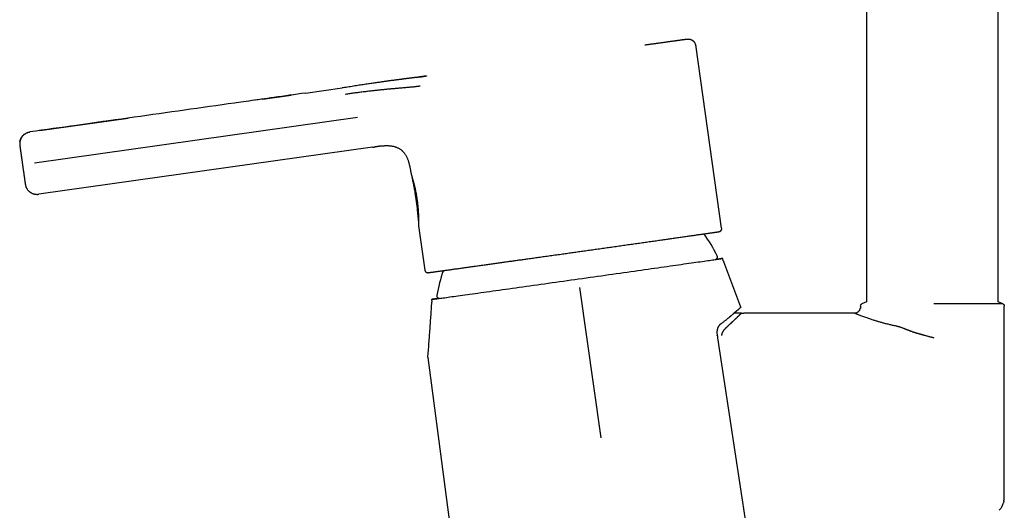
# Model space of a CAD drawing. Header units: millimetres. Extents: x 8 to 852, y 12 to 811.
# Tile 2 of 20: x 145 to 309, y 566 to 648. Entities that reach past the tile are written whole.
import ezdxf

# ---------------------------------------------------------------- set-up
doc = ezdxf.new("R2010")
doc.units = ezdxf.units.MM

msp = doc.modelspace()

# ---------------------------------------------------------------- linework, layer by layer
at = {"color": 7, "linetype": 'Continuous', "lineweight": 30}
for p, q in [((286.23, 762.25), (286.23, 601.22)), ((308.23, 601.22), (308.23, 762.25)), ((262.08, 613.48), (257.83, 643.68)), ((185.53, 635.01), (190.26, 635.68)), ((192.67, 636.02), (198.76, 636.88)), ((198.76, 636.88), (198.76, 636.87)), ((201.32, 631.92), (147.44, 624.33)), ((148.38, 629.77), (163.08, 631.85)), ((203.87, 626.99), (148.18, 619.14)), ((203.87, 626.99), (203.87, 626.99)), ((145.47, 624.06), (145.47, 624.06)), ((148.18, 619.15), (148.18, 619.14)), ((211.53, 613.86), (212.57, 606.5)), ((262.36, 608.05), (262.3, 608.46)), ((265.27, 600.31), (262.47, 607.85)), ((241.98, 578.55), (238.43, 603.62)), ((213.68, 601.61), (213.73, 601.19)), ((286.23, 601.22), (285.46, 600.86)), ((286.23, 601.22), (285.46, 600.86)), ((309, 600.86), (308.23, 601.22)), ((285.22, 600.16), (285.23, 600.21)), ((285.23, 600.55), (285.23, 600.5)), ((285.23, 600.5), (285.23, 600.54)), ((285.23, 600.5), (285.23, 600.21)), ((285.23, 600.21), (285.23, 600.21)), ((285.23, 600.21), (285.23, 600.21)), ((285.46, 600.86), (285.46, 600.86)), ((309, 600.86), (309, 600.86)), ((309, 600.86), (309, 600.86)), ((309.23, 568.75), (309.23, 600.5)), ((309.23, 600.5), (309.23, 600.5)), ((264.22, 599.33), (264.18, 599.34)), ((275.48, 599.31), (265.79, 599.31)), ((284.23, 599.31), (275.48, 599.31)), ((284.25, 599.32), (284.23, 599.32)), ((284.23, 599.31), (284.25, 599.32)), ((284.23, 599.31), (284.23, 599.31))]:
    msp.add_line(p, q, dxfattribs=at)
at = {"color": 7, "linetype": 'Continuous', "lineweight": 30, "flags": 128}
for points in [[(214.92, 601.79), (214.8, 601.78), (214.62, 601.75), (214.45, 601.72), (214.3, 601.7), (214.17, 601.68), (214.05, 601.66), (213.95, 601.65), (213.86, 601.64), (213.79, 601.63), (213.74, 601.62), (213.71, 601.61), (213.69, 601.61), (213.68, 601.61), (213.7, 601.61), (213.73, 601.61), (213.78, 601.62), (213.84, 601.63), (213.92, 601.64), (214.02, 601.65), (214.14, 601.66), (214.27, 601.68), (214.41, 601.7), (214.58, 601.72), (214.75, 601.75), (214.95, 601.78), (215.16, 601.8), (215.39, 601.84), (215.63, 601.87), (215.88, 601.9), (216.16, 601.94), (216.44, 601.98), (216.75, 602.02), (217.06, 602.07), (217.39, 602.11), (217.74, 602.16), (218.1, 602.21), (218.47, 602.26), (218.85, 602.32), (219.25, 602.37), (219.67, 602.43), (220.09, 602.49), (220.53, 602.55), (220.97, 602.61), (221.43, 602.67), (221.91, 602.74), (222.39, 602.81), (222.88, 602.88), (223.39, 602.95), (223.9, 603.02), (224.42, 603.09), (224.96, 603.17), (225.5, 603.24), (226.05, 603.32), (226.61, 603.4), (227.17, 603.48), (227.74, 603.56), (228.33, 603.64), (228.91, 603.72), (229.51, 603.81), (230.1, 603.89), (230.71, 603.97), (231.32, 604.06), (231.93, 604.15), (232.55, 604.23), (233.17, 604.32), (233.8, 604.41), (234.43, 604.5), (235.06, 604.59), (235.69, 604.67), (236.32, 604.76), (236.96, 604.85), (237.6, 604.94), (238.23, 605.03), (238.87, 605.12), (239.5, 605.21), (240.14, 605.3), (240.77, 605.39), (241.4, 605.48), (242.03, 605.57), (242.66, 605.66), (243.28, 605.74), (243.9, 605.83), (244.51, 605.92), (245.13, 606.01), (245.73, 606.09), (246.33, 606.18), (246.93, 606.26), (247.52, 606.34), (248.1, 606.43), (248.67, 606.51), (249.24, 606.59), (249.8, 606.67), (250.35, 606.74), (250.9, 606.82), (251.43, 606.9), (251.96, 606.97), (252.47, 607.05), (252.98, 607.12), (253.47, 607.19), (253.96, 607.26), (254.43, 607.32), (254.9, 607.39), (255.35, 607.45), (255.79, 607.52), (256.22, 607.58), (256.63, 607.64), (257.03, 607.69), (257.42, 607.75), (257.8, 607.8), (258.16, 607.85), (258.51, 607.9), (258.84, 607.95), (259.16, 608), (259.47, 608.04), (259.76, 608.08), (260.03, 608.12), (260.29, 608.16), (260.54, 608.2), (260.77, 608.23), (260.98, 608.26), (261.18, 608.29), (261.36, 608.32), (261.53, 608.34), (261.68, 608.36), (261.82, 608.38), (261.93, 608.4), (262.04, 608.41), (262.12, 608.43), (262.19, 608.44), (262.24, 608.45), (262.28, 608.45), (262.29, 608.46), (262.3, 608.46)], [(265.39, 599.31), (265.59, 599.31), (265.79, 599.31)], [(261.41, 595.2), (269.91, 539.26), (278.35, 483.75)], [(213.05, 591.94), (220.17, 537.79), (227.29, 483.68)]]:
    msp.add_lwpolyline(points, dxfattribs=at)
at = {"color": 7, "linetype": 'Continuous', "lineweight": 30}
for centre, radius, start, end in [((239.01, 598.06), 24.8, 25.7975, 35.7436), ((269.91, 546.36), 62.56, 96.9937, 98.0751), ((239.01, 598.06), 24.8, 160.2974, 170.2417)]:
    msp.add_arc(centre, radius, start, end, dxfattribs=at)
for points, knots in [([(257.84, 643.68), (257.83, 643.73), (257.81, 643.84), (257.77, 644), (257.73, 644.14), (257.68, 644.26), (257.62, 644.37), (257.56, 644.47), (257.5, 644.55), (257.44, 644.61), (257.37, 644.68), (257.29, 644.75), (257.19, 644.81), (257.08, 644.87), (256.97, 644.91), (256.88, 644.93), (256.8, 644.95), (256.72, 644.96), (256.65, 644.97), (256.59, 644.98), (256.53, 644.98), (256.48, 644.98), (256.44, 644.98), (256.41, 644.98), (256.38, 644.98), (256.36, 644.98), (256.35, 644.98), (256.33, 644.97), (256.31, 644.97), (256.3, 644.97), (256.28, 644.97), (256.26, 644.97), (256.25, 644.97), (256.23, 644.97), (256.22, 644.97), (256.2, 644.96), (256.19, 644.96), (256.18, 644.96), (256.16, 644.96), (256.15, 644.96), (256.12, 644.95), (256.1, 644.95), (256.07, 644.95), (256.04, 644.94), (256.01, 644.94), (255.99, 644.94), (255.96, 644.93), (255.93, 644.93), (255.89, 644.92), (255.86, 644.92), (255.81, 644.91), (255.77, 644.91), (255.72, 644.9), (255.66, 644.89), (255.61, 644.89), (255.54, 644.88), (255.48, 644.87), (255.4, 644.86), (255.29, 644.84), (255.15, 644.82), (255, 644.8), (254.83, 644.78), (254.64, 644.76), (254.45, 644.73), (254.25, 644.7), (254.03, 644.67), (253.81, 644.64), (253.59, 644.61), (253.36, 644.58), (253.13, 644.55), (252.88, 644.51), (252.64, 644.48), (252.38, 644.44), (252.12, 644.41), (251.84, 644.37), (251.56, 644.33), (251.3, 644.29), (251.07, 644.26), (250.87, 644.23), (250.66, 644.2), (250.46, 644.18), (250.26, 644.15), (250.05, 644.12), (249.83, 644.09), (249.61, 644.06), (249.43, 644.03), (249.33, 644.02), (249.29, 644.01)], [0, 0, 0, 0, 0.00827, 0.015988, 0.023154, 0.029768, 0.035831, 0.041343, 0.046304, 0.050714, 0.054597, 0.060311, 0.066193, 0.072248, 0.078482, 0.08274, 0.086897, 0.090794, 0.094447, 0.097877, 0.10111, 0.104083, 0.106681, 0.108911, 0.110351, 0.111603, 0.113277, 0.115366, 0.117983, 0.12114, 0.124808, 0.129016, 0.133515, 0.137935, 0.142275, 0.146535, 0.150718, 0.154824, 0.163202, 0.17137, 0.179343, 0.193104, 0.206349, 0.219128, 0.228595, 0.238138, 0.248152, 0.258636, 0.269591, 0.281017, 0.292913, 0.305281, 0.318118, 0.331406, 0.34478, 0.358103, 0.371377, 0.384601, 0.408717, 0.432666, 0.456449, 0.483273, 0.509883, 0.5363, 0.56255, 0.588631, 0.614545, 0.638824, 0.662954, 0.686936, 0.710793, 0.734782, 0.758001, 0.781409, 0.805007, 0.828796, 0.852775, 0.868575, 0.884452, 0.900377, 0.915906, 0.930888, 0.945324, 0.961925, 0.977741, 0.992771, 1, 1, 1, 1]), ([(211.2, 638.64), (211.3, 638.65), (211.51, 638.68), (211.83, 638.73), (212.18, 638.78), (212.52, 638.83), (212.76, 638.86), (212.87, 638.88)], [0, 0, 0, 0, 0.163568, 0.372675, 0.581799, 0.790915, 1, 1, 1, 1]), ([(212.87, 638.87), (212.84, 638.87), (212.77, 638.86), (212.66, 638.85), (212.54, 638.83), (212.43, 638.81), (212.32, 638.8), (212.23, 638.78), (212.14, 638.77), (212.06, 638.76), (211.99, 638.75), (211.92, 638.74), (211.85, 638.73), (211.77, 638.72), (211.69, 638.71), (211.6, 638.69), (211.54, 638.69), (211.49, 638.68), (211.45, 638.67), (211.43, 638.67), (211.42, 638.67)], [0, 0, 0, 0, 0.053451, 0.1414, 0.224374, 0.302371, 0.37539, 0.44343, 0.503021, 0.558184, 0.608919, 0.655225, 0.697104, 0.758176, 0.816879, 0.873261, 0.927322, 0.954714, 0.983266, 1, 1, 1, 1]), ([(211.25, 638.65), (211.25, 638.65), (211.25, 638.65), (211.25, 638.64), (211.25, 638.64), (211.24, 638.64), (211.23, 638.64), (211.22, 638.64), (211.21, 638.64), (211.19, 638.64), (211.18, 638.64), (211.17, 638.63), (211.15, 638.63), (211.14, 638.63), (211.12, 638.63), (211.11, 638.63), (211.09, 638.62), (211.07, 638.62), (211.05, 638.62), (211.03, 638.62), (211, 638.61), (210.98, 638.61), (210.96, 638.61), (210.94, 638.6), (210.91, 638.6), (210.88, 638.6), (210.85, 638.59), (210.81, 638.59), (210.77, 638.58), (210.72, 638.58), (210.67, 638.57), (210.6, 638.56), (210.52, 638.55), (210.44, 638.54), (210.36, 638.53), (210.28, 638.52), (210.19, 638.51), (210.09, 638.5), (209.98, 638.48), (209.85, 638.47), (209.72, 638.45), (209.6, 638.43), (209.48, 638.42), (209.37, 638.4), (209.25, 638.39), (209.14, 638.38), (209.04, 638.36), (208.93, 638.35), (208.82, 638.34), (208.71, 638.32), (208.57, 638.3), (208.4, 638.28), (208.2, 638.25), (208, 638.23), (207.82, 638.2), (207.64, 638.18), (207.45, 638.16), (207.26, 638.13), (207.06, 638.1), (206.85, 638.08), (206.63, 638.05), (206.41, 638.02), (206.17, 637.98), (205.93, 637.95), (205.67, 637.91), (205.4, 637.87), (205.11, 637.83), (204.8, 637.79), (204.47, 637.74), (204.11, 637.69), (203.74, 637.64), (203.35, 637.58), (202.94, 637.52), (202.52, 637.45), (202.08, 637.39), (201.63, 637.31), (201.16, 637.24), (200.68, 637.16), (200.19, 637.09), (199.68, 637.01), (199.21, 636.94), (198.9, 636.89), (198.76, 636.88)], [0, 0, 0, 0, 0.009297, 0.019652, 0.030294, 0.041246, 0.056289, 0.071836, 0.087281, 0.096192, 0.104959, 0.113404, 0.121174, 0.128267, 0.13469, 0.140801, 0.147599, 0.153456, 0.159758, 0.166495, 0.17313, 0.179021, 0.184422, 0.189386, 0.194612, 0.200332, 0.206535, 0.214446, 0.222949, 0.231378, 0.239498, 0.25123, 0.262309, 0.272791, 0.280495, 0.288195, 0.295934, 0.303758, 0.31287, 0.322217, 0.331302, 0.339892, 0.348001, 0.355643, 0.362827, 0.370195, 0.377028, 0.383651, 0.390458, 0.397459, 0.404665, 0.416429, 0.428771, 0.441736, 0.452106, 0.462889, 0.474106, 0.485777, 0.497918, 0.510583, 0.523971, 0.537404, 0.551549, 0.566422, 0.582041, 0.59842, 0.615574, 0.63352, 0.654196, 0.675866, 0.698533, 0.72219, 0.746821, 0.772409, 0.798943, 0.826409, 0.854785, 0.884047, 0.913618, 0.943978, 0.975085, 1, 1, 1, 1]), ([(192.67, 636.02), (190.91, 635.77), (187.76, 635.33), (184.62, 634.88), (183.24, 634.69)], [0, 0, 0, 0, 0.561135, 1, 1, 1, 1]), ([(211.79, 637.17), (211.7, 637.16), (211.5, 637.13), (211.2, 637.1), (210.9, 637.06), (210.6, 637.03), (210.3, 637), (209.98, 636.97), (209.66, 636.94), (209.34, 636.91), (209.03, 636.89), (208.72, 636.86), (208.39, 636.83), (208.08, 636.8), (207.79, 636.78), (207.51, 636.75), (207.22, 636.73), (206.93, 636.7), (206.63, 636.68), (206.33, 636.65), (206.02, 636.62), (205.7, 636.59), (205.38, 636.55), (205.05, 636.52), (204.72, 636.49), (204.4, 636.45), (204.07, 636.41), (203.73, 636.38), (203.38, 636.34), (203.02, 636.29), (202.65, 636.25), (202.27, 636.2), (201.89, 636.15), (201.51, 636.11), (201.14, 636.06), (200.77, 636.01), (200.4, 635.96), (200.04, 635.91), (199.67, 635.86), (199.43, 635.83), (199.31, 635.81)], [0, 0, 0, 0, 0.035001, 0.070002, 0.105004, 0.140005, 0.175006, 0.210007, 0.245007, 0.280009, 0.310809, 0.341608, 0.372409, 0.403208, 0.427409, 0.451611, 0.47581, 0.500008, 0.523341, 0.546675, 0.570008, 0.59334, 0.616673, 0.640005, 0.662005, 0.684005, 0.706006, 0.728006, 0.750003, 0.773333, 0.796666, 0.82, 0.843335, 0.866667, 0.89, 0.912, 0.934, 0.955999, 0.978, 1, 1, 1, 1]), ([(185.53, 635.01), (184.31, 634.84), (180.31, 634.28), (173.51, 633.32), (165.13, 632.14), (159.04, 631.28), (155.73, 630.81), (155.22, 630.74)], [0, 0, 0, 0, 0.120455, 0.396759, 0.673062, 0.949368, 1, 1, 1, 1]), ([(160.57, 631.49), (158.54, 631.21), (153.92, 630.56), (149.3, 629.9), (146.71, 629.54)], [0, 0, 0, 0, 0.439192, 1, 1, 1, 1]), ([(145.79, 629.15), (145.78, 629.15), (145.77, 629.14), (145.75, 629.12), (145.73, 629.1), (145.71, 629.09), (145.68, 629.06), (145.66, 629.04), (145.63, 629.02), (145.6, 628.98), (145.55, 628.94), (145.49, 628.87), (145.43, 628.8), (145.37, 628.71), (145.3, 628.62), (145.24, 628.51), (145.18, 628.4), (145.13, 628.28), (145.08, 628.15), (145.05, 628.01), (145.02, 627.89), (145.01, 627.78), (145, 627.69), (144.99, 627.6), (144.99, 627.52), (145, 627.46), (145, 627.41), (145, 627.38), (145, 627.36), (145.01, 627.33), (145.01, 627.32), (145.01, 627.3), (145.01, 627.29), (145.01, 627.27), (145.02, 627.25), (145.02, 627.23), (145.02, 627.19), (145.03, 627.15), (145.03, 627.13), (145.04, 627.11)], [0, 0, 0, 0, 0.019438, 0.037118, 0.053183, 0.067819, 0.081269, 0.093841, 0.105901, 0.117861, 0.143195, 0.171745, 0.203562, 0.238619, 0.276867, 0.318031, 0.358964, 0.398556, 0.449181, 0.497275, 0.542794, 0.575077, 0.605698, 0.634683, 0.661653, 0.685178, 0.695676, 0.705683, 0.716225, 0.728189, 0.74414, 0.763189, 0.78558, 0.8088, 0.831496, 0.874571, 0.915674, 0.962077, 1, 1, 1, 1]), ([(145.02, 627.89), (145.03, 627.93), (145.05, 628.02), (145.08, 628.16), (145.13, 628.28), (145.18, 628.41), (145.24, 628.53), (145.32, 628.65), (145.39, 628.76), (145.48, 628.87), (145.58, 628.97), (145.66, 629.05), (145.72, 629.1), (145.75, 629.12)], [0, 0, 0, 0, 0.098953, 0.189892, 0.281888, 0.374747, 0.468265, 0.562227, 0.656412, 0.750597, 0.844559, 0.938076, 1, 1, 1, 1]), ([(145.78, 629.15), (145.82, 629.18), (145.89, 629.23), (146.01, 629.3), (146.14, 629.37), (146.29, 629.43), (146.43, 629.48), (146.57, 629.52), (146.67, 629.53), (146.71, 629.54)], [0, 0, 0, 0, 0.130003, 0.260685, 0.415123, 0.566601, 0.714764, 0.859313, 1, 1, 1, 1]), ([(145.13, 628.28), (145.13, 628.27), (145.11, 628.23), (145.1, 628.18), (145.08, 628.12), (145.06, 628.07), (145.05, 628.02), (145.04, 627.97), (145.03, 627.93), (145.02, 627.9), (145.02, 627.89), (145.02, 627.89)], [0, 0, 0, 0, 0.077666, 0.225135, 0.362556, 0.491579, 0.614204, 0.732629, 0.849178, 0.966184, 1, 1, 1, 1]), ([(145.04, 627.11), (145.04, 627.11), (145.04, 627.09), (145.05, 627.03), (145.06, 626.95), (145.07, 626.85), (145.09, 626.74), (145.1, 626.65), (145.11, 626.61), (145.11, 626.6)], [0, 0, 0, 0, 0.002767, 0.198804, 0.397532, 0.594476, 0.790479, 0.986394, 1, 1, 1, 1]), ([(145.11, 626.61), (145.11, 626.59), (145.12, 626.53), (145.13, 626.42), (145.15, 626.29), (145.17, 626.16), (145.19, 626.02), (145.21, 625.89), (145.22, 625.77), (145.24, 625.64), (145.26, 625.5), (145.28, 625.36), (145.3, 625.2), (145.33, 625.03), (145.35, 624.85), (145.38, 624.66), (145.41, 624.46), (145.44, 624.25), (145.46, 624.12), (145.46, 624.06)], [0, 0, 0, 0, 0.034967, 0.098278, 0.161175, 0.223801, 0.286174, 0.337933, 0.389466, 0.440754, 0.492168, 0.546193, 0.603255, 0.663582, 0.727172, 0.793908, 0.863606, 0.93601, 1, 1, 1, 1]), ([(203.87, 626.99), (203.95, 627), (204.09, 627.02), (204.22, 627.04), (204.27, 627.04)], [0, 0, 0, 0, 0.615299, 1, 1, 1, 1]), ([(210.29, 622.69), (210.29, 622.71), (210.28, 622.78), (210.26, 622.88), (210.24, 623.02), (210.21, 623.18), (210.18, 623.35), (210.15, 623.52), (210.12, 623.68), (210.08, 623.84), (210.04, 624.01), (210, 624.19), (209.95, 624.37), (209.89, 624.56), (209.82, 624.76), (209.75, 624.95), (209.68, 625.13), (209.6, 625.3), (209.51, 625.48), (209.41, 625.65), (209.3, 625.82), (209.18, 625.98), (209.05, 626.14), (208.94, 626.26), (208.85, 626.34), (208.79, 626.4), (208.72, 626.45), (208.66, 626.51), (208.59, 626.56), (208.48, 626.63), (208.34, 626.72), (208.16, 626.82), (207.97, 626.9), (207.79, 626.97), (207.59, 627.04), (207.39, 627.09), (207.17, 627.13), (206.96, 627.16), (206.76, 627.18), (206.56, 627.2), (206.37, 627.2), (206.16, 627.21), (205.95, 627.2), (205.72, 627.19), (205.5, 627.18), (205.3, 627.16), (205.11, 627.15), (204.93, 627.13), (204.77, 627.11), (204.61, 627.09), (204.48, 627.07), (204.36, 627.06), (204.3, 627.05), (204.27, 627.04)], [0, 0, 0, 0, 0.006873, 0.021009, 0.037031, 0.054937, 0.074727, 0.096401, 0.113894, 0.132449, 0.152064, 0.172737, 0.194469, 0.217263, 0.241121, 0.266033, 0.286723, 0.308097, 0.330158, 0.35289, 0.376288, 0.398739, 0.421794, 0.445439, 0.454889, 0.464427, 0.474054, 0.48377, 0.493577, 0.503476, 0.527572, 0.551142, 0.574176, 0.596657, 0.618593, 0.644216, 0.66907, 0.693137, 0.716421, 0.738932, 0.760667, 0.781622, 0.80916, 0.83523, 0.85983, 0.882957, 0.904823, 0.925189, 0.944053, 0.961417, 0.977278, 0.991638, 1, 1, 1, 1]), ([(145.47, 624.06), (145.47, 624.01), (145.49, 623.9), (145.51, 623.74), (145.53, 623.57), (145.56, 623.41), (145.58, 623.26), (145.6, 623.11), (145.62, 622.98), (145.64, 622.84), (145.66, 622.71), (145.67, 622.58), (145.69, 622.46), (145.71, 622.34), (145.72, 622.23), (145.74, 622.11), (145.76, 621.99), (145.78, 621.86), (145.79, 621.72), (145.81, 621.59), (145.83, 621.46), (145.85, 621.35), (145.86, 621.25), (145.87, 621.17), (145.88, 621.09), (145.89, 621.03), (145.9, 620.97), (145.91, 620.93), (145.91, 620.89), (145.92, 620.86), (145.92, 620.84), (145.92, 620.83), (145.92, 620.81), (145.93, 620.8), (145.93, 620.79), (145.93, 620.77), (145.94, 620.75), (145.94, 620.72), (145.95, 620.69), (145.96, 620.65), (145.97, 620.6), (145.99, 620.54), (146.01, 620.48), (146.04, 620.39), (146.08, 620.29), (146.15, 620.16), (146.22, 620.03), (146.31, 619.91), (146.41, 619.79), (146.5, 619.69), (146.6, 619.61), (146.68, 619.54), (146.77, 619.47), (146.86, 619.42), (146.95, 619.37), (147.04, 619.32), (147.15, 619.27), (147.27, 619.23), (147.4, 619.19), (147.54, 619.16), (147.69, 619.14), (147.85, 619.13), (148.01, 619.13), (148.12, 619.14), (148.18, 619.15)], [0, 0, 0, 0, 0.018191, 0.039872, 0.060959, 0.081397, 0.101142, 0.12016, 0.138425, 0.155924, 0.175013, 0.193186, 0.210601, 0.228006, 0.245482, 0.263026, 0.28063, 0.305364, 0.330197, 0.355193, 0.380208, 0.404521, 0.428046, 0.450778, 0.472716, 0.493855, 0.514347, 0.532221, 0.551168, 0.571218, 0.579026, 0.586994, 0.595123, 0.602828, 0.609478, 0.615167, 0.62004, 0.624333, 0.628388, 0.633976, 0.640101, 0.64676, 0.655314, 0.664571, 0.681345, 0.698962, 0.717411, 0.736554, 0.755672, 0.774596, 0.788628, 0.802493, 0.816171, 0.829709, 0.841528, 0.854676, 0.869117, 0.884799, 0.901656, 0.919603, 0.938539, 0.958343, 0.97888, 1, 1, 1, 1]), ([(210.29, 622.69), (210.29, 622.68), (210.31, 622.57), (210.32, 622.45), (210.34, 622.35)], [0, 0, 0, 0, 0.12736, 1, 1, 1, 1]), ([(210.34, 622.35), (210.39, 622.1), (210.5, 621.59), (210.66, 620.81), (210.81, 620.01), (210.95, 619.21), (211.07, 618.41), (211.18, 617.62), (211.27, 616.84), (211.36, 616.08), (211.43, 615.32), (211.49, 614.58), (211.52, 614.09), (211.53, 613.86)], [0, 0, 0, 0, 0.088757, 0.183553, 0.278279, 0.372951, 0.467592, 0.562227, 0.651468, 0.740744, 0.830068, 0.919453, 1, 1, 1, 1]), ([(210.34, 622.35), (210.34, 622.35), (210.34, 622.35), (210.35, 622.33), (210.36, 622.29), (210.37, 622.24), (210.39, 622.18), (210.41, 622.13), (210.42, 622.1)], [0, 0, 0, 0, 0.146645, 0.318866, 0.489307, 0.658986, 0.828895, 1, 1, 1, 1]), ([(210.42, 622.1), (210.43, 622.06), (210.46, 621.97), (210.51, 621.8), (210.56, 621.61), (210.62, 621.38), (210.69, 621.14), (210.76, 620.87), (210.83, 620.58), (210.9, 620.27), (210.97, 619.95), (211.04, 619.61), (211.1, 619.26), (211.16, 618.91), (211.22, 618.54), (211.28, 618.18), (211.32, 617.81), (211.37, 617.45), (211.4, 617.09), (211.44, 616.74), (211.46, 616.4), (211.48, 616.07), (211.5, 615.75), (211.51, 615.45), (211.52, 615.17), (211.53, 614.91), (211.53, 614.68), (211.54, 614.47), (211.54, 614.29), (211.54, 614.14), (211.54, 614.04), (211.54, 613.96), (211.54, 613.9), (211.53, 613.87), (211.53, 613.87), (211.53, 613.86)], [0, 0, 0, 0, 0.0314678, 0.0626614, 0.0938298, 0.1252229, 0.1566403, 0.187815, 0.2189982, 0.250441, 0.2817549, 0.3129013, 0.3441241, 0.3756651, 0.4069255, 0.4380671, 0.4693162, 0.5008965, 0.5322667, 0.5634543, 0.5946709, 0.6261275, 0.6577171, 0.6889731, 0.720112, 0.7513527, 0.7830902, 0.8143763, 0.8454566, 0.8765815, 0.9019133, 0.9269597, 0.9518632, 0.9767688, 1, 1, 1, 1]), ([(212.57, 606.5), (212.58, 606.47), (212.59, 606.42), (212.61, 606.36), (212.65, 606.3), (212.68, 606.25), (212.71, 606.22), (212.74, 606.19), (212.77, 606.17), (212.8, 606.15), (212.84, 606.13), (212.87, 606.11), (212.91, 606.1), (212.94, 606.09), (212.96, 606.08), (212.98, 606.08), (212.98, 606.08), (213, 606.07), (213.02, 606.07), (213.04, 606.07), (213.06, 606.07), (213.07, 606.07), (213.08, 606.07), (213.08, 606.07), (213.09, 606.07), (213.11, 606.07), (213.12, 606.07), (213.15, 606.08), (213.17, 606.08), (213.21, 606.08), (213.24, 606.09), (213.29, 606.09), (213.35, 606.1), (213.41, 606.11), (213.48, 606.12), (213.58, 606.13), (213.69, 606.15), (213.82, 606.16), (213.96, 606.18), (214.12, 606.2), (214.29, 606.23), (214.47, 606.25), (214.67, 606.28), (214.88, 606.31), (215.11, 606.34), (215.36, 606.37), (215.61, 606.41), (215.89, 606.45), (216.17, 606.49), (216.46, 606.53), (216.77, 606.57), (217.09, 606.61), (217.43, 606.66), (217.77, 606.71), (218.13, 606.76), (218.5, 606.81), (218.87, 606.86), (219.25, 606.91), (219.64, 606.97), (220.03, 607.02), (220.42, 607.08), (220.82, 607.13), (221.22, 607.19), (221.63, 607.25), (222.04, 607.3), (222.46, 607.36), (222.86, 607.42), (223.26, 607.47), (223.65, 607.53), (224.05, 607.58), (224.44, 607.64), (224.82, 607.69), (225.21, 607.75), (225.59, 607.8), (225.97, 607.85), (226.34, 607.91), (226.71, 607.96), (227.07, 608.01), (227.42, 608.06), (227.78, 608.11), (228.14, 608.16), (228.51, 608.21), (228.87, 608.26), (229.23, 608.31), (229.59, 608.36), (229.99, 608.42), (230.41, 608.48), (230.86, 608.54), (231.32, 608.61), (231.79, 608.67), (232.26, 608.74), (232.75, 608.81), (233.25, 608.88), (233.75, 608.95), (234.26, 609.02), (234.78, 609.09), (235.27, 609.16), (235.74, 609.23), (236.18, 609.29), (236.63, 609.35), (237.08, 609.42), (237.53, 609.48), (237.98, 609.55), (238.44, 609.61), (238.89, 609.67), (239.34, 609.74), (239.81, 609.8), (240.28, 609.87), (240.75, 609.94), (241.23, 610), (241.72, 610.07), (242.22, 610.14), (242.71, 610.21), (243.21, 610.28), (243.71, 610.35), (244.21, 610.42), (244.71, 610.49), (245.21, 610.57), (245.71, 610.63), (246.2, 610.71), (246.7, 610.78), (247.2, 610.85), (247.69, 610.92), (248.17, 610.98), (248.64, 611.05), (249.11, 611.12), (249.57, 611.18), (250.02, 611.24), (250.48, 611.31), (250.94, 611.37), (251.39, 611.44), (251.82, 611.5), (252.25, 611.56), (252.66, 611.62), (253.05, 611.67), (253.43, 611.73), (253.79, 611.78), (254.15, 611.83), (254.53, 611.88), (254.93, 611.94), (255.34, 612), (255.74, 612.06), (256.13, 612.11), (256.5, 612.16), (256.86, 612.22), (257.21, 612.27), (257.55, 612.31), (257.87, 612.36), (258.19, 612.41), (258.5, 612.45), (258.79, 612.49), (259.07, 612.53), (259.34, 612.57), (259.59, 612.61), (259.83, 612.64), (260.05, 612.67), (260.25, 612.7), (260.43, 612.73), (260.59, 612.75), (260.73, 612.77), (260.87, 612.79), (260.99, 612.81), (261.1, 612.83), (261.19, 612.84), (261.28, 612.85), (261.35, 612.86), (261.42, 612.87), (261.47, 612.88), (261.51, 612.89), (261.54, 612.89), (261.57, 612.9), (261.59, 612.9), (261.62, 612.9), (261.64, 612.91), (261.65, 612.91), (261.66, 612.91), (261.68, 612.91), (261.69, 612.92), (261.7, 612.92), (261.72, 612.92), (261.73, 612.93), (261.74, 612.93), (261.75, 612.93), (261.76, 612.94), (261.77, 612.94), (261.78, 612.95), (261.8, 612.95), (261.82, 612.96), (261.84, 612.97), (261.86, 612.98), (261.88, 613), (261.9, 613.02), (261.93, 613.04), (261.96, 613.07), (261.98, 613.1), (262, 613.12), (262.01, 613.14), (262.03, 613.16), (262.04, 613.18), (262.05, 613.21), (262.06, 613.25), (262.08, 613.29), (262.09, 613.35), (262.09, 613.41), (262.09, 613.45), (262.08, 613.48)], [0, 0, 0, 0, 0.001036, 0.001966, 0.002791, 0.003509, 0.004122, 0.004632, 0.005119, 0.005622, 0.006142, 0.00668, 0.007225, 0.007675, 0.008004, 0.008221, 0.008375, 0.008533, 0.009223, 0.010014, 0.011053, 0.012246, 0.0136, 0.015093, 0.016627, 0.019732, 0.022958, 0.026958, 0.03113, 0.035475, 0.040322, 0.045368, 0.050613, 0.056023, 0.06149, 0.068534, 0.075659, 0.082864, 0.09015, 0.097515, 0.104961, 0.112487, 0.119964, 0.127518, 0.13515, 0.142859, 0.150646, 0.158349, 0.166035, 0.173701, 0.181346, 0.189109, 0.19685, 0.20457, 0.212267, 0.219944, 0.227462, 0.234959, 0.242435, 0.24989, 0.256956, 0.264003, 0.271031, 0.27804, 0.28503, 0.291985, 0.298438, 0.304781, 0.311013, 0.317135, 0.323147, 0.329048, 0.334839, 0.34052, 0.34609, 0.35155, 0.356805, 0.361954, 0.366997, 0.371933, 0.377144, 0.382231, 0.387198, 0.392157, 0.397161, 0.40221, 0.408218, 0.414289, 0.420423, 0.426619, 0.433005, 0.439457, 0.445974, 0.452556, 0.459203, 0.465915, 0.472693, 0.478378, 0.484108, 0.489883, 0.495703, 0.501571, 0.507532, 0.513253, 0.519071, 0.524985, 0.530997, 0.537106, 0.543311, 0.549613, 0.556012, 0.562508, 0.569101, 0.57567, 0.582332, 0.589087, 0.595935, 0.602627, 0.609404, 0.616268, 0.623219, 0.630256, 0.637378, 0.644173, 0.651034, 0.657871, 0.664666, 0.671419, 0.678535, 0.685605, 0.692627, 0.699602, 0.706531, 0.713412, 0.719857, 0.726261, 0.732623, 0.738943, 0.745222, 0.753153, 0.761017, 0.768813, 0.776544, 0.784264, 0.791862, 0.799475, 0.807104, 0.814748, 0.822548, 0.830364, 0.838196, 0.846045, 0.853909, 0.861649, 0.869405, 0.877176, 0.884963, 0.891583, 0.898214, 0.904856, 0.91142, 0.917825, 0.924071, 0.929813, 0.935414, 0.940873, 0.94619, 0.951366, 0.954956, 0.958474, 0.961921, 0.965296, 0.9686, 0.971832, 0.974993, 0.978039, 0.980311, 0.982432, 0.984405, 0.986229, 0.987905, 0.988879, 0.989796, 0.990233, 0.990661, 0.991096, 0.991554, 0.991878, 0.992222, 0.992589, 0.992925, 0.993342, 0.993846, 0.994425, 0.994855, 0.99523, 0.995551, 0.995818, 0.996139, 0.996521, 0.997008, 0.997599, 0.998295, 0.999095, 1, 1, 1, 1]), ([(261.05, 608.28), (261.05, 608.28), (261.05, 608.28), (261.06, 608.28), (261.07, 608.28), (261.07, 608.29), (261.08, 608.29), (261.09, 608.29), (261.1, 608.29), (261.11, 608.3), (261.13, 608.3), (261.14, 608.31), (261.16, 608.32), (261.17, 608.33), (261.19, 608.34), (261.22, 608.35), (261.24, 608.37), (261.26, 608.39), (261.29, 608.42), (261.31, 608.45), (261.33, 608.48), (261.34, 608.51), (261.36, 608.54), (261.37, 608.58), (261.37, 608.61), (261.38, 608.65), (261.38, 608.69), (261.37, 608.73), (261.37, 608.77), (261.36, 608.81), (261.35, 608.83), (261.34, 608.85), (261.34, 608.85)], [0, 0, 0, 0, 0.042197, 0.124329, 0.188171, 0.23879, 0.279362, 0.312564, 0.340482, 0.36477, 0.386802, 0.407794, 0.428669, 0.450258, 0.473556, 0.499208, 0.527272, 0.557208, 0.588345, 0.620215, 0.652541, 0.685158, 0.717967, 0.750905, 0.783932, 0.817023, 0.8534, 0.889114, 0.924122, 0.958476, 0.992213, 1, 1, 1, 1]), ([(262.48, 607.84), (262.47, 607.87), (262.45, 607.92), (262.41, 607.99), (262.38, 608.03), (262.36, 608.05)], [0, 0, 0, 0, 0.358415, 0.697749, 1, 1, 1, 1]), ([(213.74, 601.19), (213.73, 601.18), (213.71, 601.13), (213.69, 601.06), (213.69, 601), (213.69, 600.97)], [0, 0, 0, 0, 0.251962, 0.631938, 1, 1, 1, 1]), ([(214.57, 602.26), (214.57, 602.26), (214.56, 602.24), (214.56, 602.21), (214.56, 602.18), (214.57, 602.14), (214.57, 602.1), (214.58, 602.06), (214.6, 602.03), (214.61, 601.99), (214.63, 601.96), (214.66, 601.93), (214.68, 601.91), (214.7, 601.89), (214.73, 601.86), (214.76, 601.85), (214.78, 601.83), (214.81, 601.82), (214.84, 601.81), (214.86, 601.8), (214.88, 601.8), (214.9, 601.8), (214.91, 601.79), (214.93, 601.79), (214.94, 601.79), (214.95, 601.79), (214.96, 601.79), (214.97, 601.79), (214.98, 601.79), (214.98, 601.79), (214.99, 601.79), (215, 601.79), (215, 601.79), (215, 601.79)], [0, 0, 0, 0, 0.006517, 0.039589, 0.075966, 0.111681, 0.146688, 0.18104, 0.214775, 0.247913, 0.280464, 0.312424, 0.343774, 0.374478, 0.40447, 0.433639, 0.461799, 0.488666, 0.51388, 0.537185, 0.558673, 0.578847, 0.598481, 0.61847, 0.639469, 0.662516, 0.688762, 0.719591, 0.756777, 0.802719, 0.860863, 0.936491, 1, 1, 1, 1]), ([(213.68, 600.97), (213.64, 600.32), (213.54, 598.89), (213.38, 596.67), (213.21, 594.34), (213.1, 592.8), (213.04, 592.04)], [0, 0, 0, 0, 0.216927, 0.481719, 0.746498, 1, 1, 1, 1]), ([(265.27, 600.31), (265.27, 600.31), (265.27, 600.31), (265.27, 600.3), (265.26, 600.3), (265.26, 600.29), (265.25, 600.28), (265.24, 600.27), (265.23, 600.26), (265.21, 600.24), (265.19, 600.23), (265.17, 600.21), (265.15, 600.18), (265.12, 600.15), (265.08, 600.12), (265.04, 600.09), (265, 600.05), (264.95, 600), (264.89, 599.95), (264.83, 599.9), (264.76, 599.84), (264.7, 599.78), (264.63, 599.73), (264.57, 599.68), (264.52, 599.63), (264.48, 599.6), (264.46, 599.58), (264.46, 599.58), (264.45, 599.57), (264.45, 599.57), (264.44, 599.56), (264.43, 599.56), (264.42, 599.55), (264.39, 599.52), (264.35, 599.49), (264.3, 599.44), (264.25, 599.4), (264.19, 599.35), (264.14, 599.3), (264.09, 599.26), (264.04, 599.21), (263.99, 599.17), (263.93, 599.12), (263.88, 599.07), (263.82, 599.03), (263.76, 598.97), (263.7, 598.92), (263.63, 598.86), (263.57, 598.8), (263.51, 598.75), (263.46, 598.71), (263.43, 598.69), (263.42, 598.68), (263.4, 598.66), (263.39, 598.65), (263.37, 598.64), (263.35, 598.62), (263.29, 598.57), (263.19, 598.48), (263.03, 598.35), (262.87, 598.22), (262.71, 598.09), (262.54, 597.96), (262.38, 597.84), (262.22, 597.72), (262.05, 597.6), (261.95, 597.52), (261.89, 597.48)], [0, 0, 0, 0, 0.011581, 0.026327, 0.042014, 0.058636, 0.07619, 0.094673, 0.112427, 0.130957, 0.150258, 0.17033, 0.19117, 0.212778, 0.235151, 0.25829, 0.282195, 0.306866, 0.332303, 0.358508, 0.382206, 0.406502, 0.431398, 0.448159, 0.465184, 0.480384, 0.482103, 0.483825, 0.485549, 0.487276, 0.489005, 0.490737, 0.492471, 0.503358, 0.515296, 0.528286, 0.542329, 0.557426, 0.573578, 0.585051, 0.597005, 0.609438, 0.622474, 0.635751, 0.648445, 0.660556, 0.676529, 0.691358, 0.70504, 0.717573, 0.728958, 0.732298, 0.735525, 0.738638, 0.741637, 0.744522, 0.748247, 0.753252, 0.780397, 0.810891, 0.840522, 0.869288, 0.897184, 0.924207, 0.950354, 0.975619, 1, 1, 1, 1]), ([(284.32, 599.32), (284.35, 599.33), (284.41, 599.33), (284.49, 599.36), (284.59, 599.39), (284.69, 599.45), (284.8, 599.51), (284.9, 599.59), (284.99, 599.68), (285.07, 599.78), (285.13, 599.87), (285.18, 599.96), (285.2, 600.04), (285.21, 600.09), (285.22, 600.11)], [0, 0, 0, 0, 0.062597, 0.134179, 0.207419, 0.307065, 0.408127, 0.509541, 0.610235, 0.70924, 0.805805, 0.876402, 0.945437, 1, 1, 1, 1]), ([(285.23, 600.18), (285.23, 600.17), (285.23, 600.16), (285.22, 600.14), (285.22, 600.12), (285.22, 600.11)], [0, 0, 0, 0, 0.31397, 0.767264, 1, 1, 1, 1]), ([(285.23, 600.21), (285.23, 600.21), (285.23, 600.19), (285.23, 600.18), (285.23, 600.16), (285.23, 600.16)], [0, 0, 0, 0, 0.342532, 0.856406, 1, 1, 1, 1]), ([(285.27, 600.67), (285.27, 600.67), (285.27, 600.67), (285.26, 600.67), (285.26, 600.67)], [0, 0, 0, 0, 0.850624, 1, 1, 1, 1]), ([(285.27, 600.67), (285.28, 600.69), (285.29, 600.72), (285.32, 600.76), (285.37, 600.8), (285.41, 600.84), (285.44, 600.85), (285.46, 600.86)], [0, 0, 0, 0, 0.177883, 0.388732, 0.597371, 0.801733, 1, 1, 1, 1]), ([(309, 600.86), (309, 600.86), (309, 600.86), (309, 600.86), (308.98, 600.86), (308.97, 600.86), (308.94, 600.86), (308.91, 600.86), (308.87, 600.86), (308.82, 600.86), (308.77, 600.86), (308.7, 600.86), (308.62, 600.86), (308.51, 600.86), (308.42, 600.86), (308.36, 600.86), (308.32, 600.86), (308.28, 600.86), (308.24, 600.86), (308.21, 600.86), (308.17, 600.86), (308.09, 600.86), (307.97, 600.86), (307.79, 600.86), (307.57, 600.86), (307.37, 600.86), (307.22, 600.86), (307.16, 600.86), (307.15, 600.86), (307.13, 600.86), (307.11, 600.86), (307.09, 600.86), (307.01, 600.86), (306.88, 600.86), (306.68, 600.86), (306.49, 600.86), (306.32, 600.86), (306.17, 600.86), (306.04, 600.86), (305.93, 600.86), (305.84, 600.86), (305.77, 600.86), (305.73, 600.86), (305.7, 600.86), (305.69, 600.86), (305.68, 600.86), (305.66, 600.86), (305.65, 600.86), (305.57, 600.86), (305.42, 600.86), (305.18, 600.86), (304.92, 600.86), (304.69, 600.86), (304.51, 600.86), (304.37, 600.86), (304.23, 600.86), (304.08, 600.86), (303.93, 600.86), (303.75, 600.86), (303.53, 600.86), (303.27, 600.86), (302.98, 600.86), (302.72, 600.86), (302.51, 600.86), (302.36, 600.86), (302.25, 600.86), (302.15, 600.86), (302.06, 600.86), (301.97, 600.86), (301.87, 600.86), (301.75, 600.86), (301.59, 600.86), (301.41, 600.86), (301.24, 600.86), (301.08, 600.86), (300.93, 600.86), (300.77, 600.86), (300.62, 600.86), (300.44, 600.86), (300.26, 600.86), (300.08, 600.86), (299.92, 600.86), (299.78, 600.86), (299.64, 600.86), (299.46, 600.86), (299.21, 600.86), (298.9, 600.86), (298.57, 600.86), (298.22, 600.86), (297.84, 600.86), (297.58, 600.86), (297.45, 600.86)], [0, 0, 0, 0, 0.007529, 0.019507, 0.032949, 0.04785, 0.064207, 0.078082, 0.092858, 0.108538, 0.124653, 0.139108, 0.162094, 0.183711, 0.203968, 0.210484, 0.216847, 0.223056, 0.229111, 0.235011, 0.240758, 0.246348, 0.269377, 0.292558, 0.315908, 0.347015, 0.360817, 0.362629, 0.364444, 0.366259, 0.368076, 0.369893, 0.371713, 0.392059, 0.410685, 0.427597, 0.442793, 0.456269, 0.466183, 0.474896, 0.482404, 0.487777, 0.492295, 0.493337, 0.494319, 0.495244, 0.496109, 0.496915, 0.497662, 0.514759, 0.532849, 0.551929, 0.572001, 0.581336, 0.59087, 0.600605, 0.610539, 0.620673, 0.632641, 0.644832, 0.664781, 0.682973, 0.699411, 0.714098, 0.721093, 0.727609, 0.733644, 0.739201, 0.744277, 0.748875, 0.757143, 0.766575, 0.777172, 0.788933, 0.796922, 0.80537, 0.814488, 0.823826, 0.832524, 0.844285, 0.854629, 0.863559, 0.871072, 0.878273, 0.886656, 0.902552, 0.91964, 0.937923, 0.957407, 0.978096, 1, 1, 1, 1]), ([(309, 600.86), (309.02, 600.85), (309.05, 600.83), (309.1, 600.8), (309.14, 600.76), (309.17, 600.71), (309.2, 600.66), (309.21, 600.61), (309.23, 600.55), (309.23, 600.52), (309.23, 600.5)], [0, 0, 0, 0, 0.121066, 0.245627, 0.372599, 0.50076, 0.628819, 0.75549, 0.87957, 1, 1, 1, 1]), ([(262.1, 595.61), (262.1, 595.62), (262.1, 595.64), (262.11, 595.66), (262.12, 595.69), (262.12, 595.72), (262.13, 595.75), (262.14, 595.8), (262.16, 595.86), (262.18, 595.92), (262.2, 595.99), (262.23, 596.06), (262.26, 596.12), (262.28, 596.18), (262.3, 596.22), (262.33, 596.27), (262.37, 596.34), (262.42, 596.42), (262.48, 596.5), (262.55, 596.59), (262.62, 596.67), (262.7, 596.76), (262.79, 596.85), (262.87, 596.93), (262.94, 597), (263, 597.06), (263.06, 597.12), (263.13, 597.17), (263.19, 597.24), (263.27, 597.31), (263.34, 597.38), (263.42, 597.45), (263.5, 597.52), (263.58, 597.6), (263.66, 597.67), (263.72, 597.73), (263.75, 597.76), (263.76, 597.76), (263.76, 597.77), (263.76, 597.77), (263.76, 597.77), (263.77, 597.78), (263.79, 597.79), (263.81, 597.81), (263.84, 597.84), (263.87, 597.87), (263.91, 597.91), (263.96, 597.96), (264.01, 598), (264.07, 598.05), (264.13, 598.11), (264.19, 598.17), (264.25, 598.23), (264.32, 598.29), (264.39, 598.36), (264.46, 598.42), (264.52, 598.49), (264.59, 598.56), (264.67, 598.62), (264.74, 598.69), (264.81, 598.76), (264.89, 598.84), (264.97, 598.91), (265.04, 598.98), (265.11, 599.05), (265.17, 599.1), (265.21, 599.15), (265.26, 599.19), (265.3, 599.23), (265.33, 599.26), (265.36, 599.28), (265.38, 599.3), (265.39, 599.31), (265.39, 599.31), (265.39, 599.31)], [0, 0, 0, 0, 0.002161, 0.004303, 0.006425, 0.008527, 0.011118, 0.014852, 0.019733, 0.025636, 0.031969, 0.038312, 0.044667, 0.049671, 0.054417, 0.059748, 0.066043, 0.076934, 0.088704, 0.099703, 0.114031, 0.127171, 0.142494, 0.158505, 0.170271, 0.181315, 0.191742, 0.202982, 0.215378, 0.228941, 0.243688, 0.257835, 0.272944, 0.289029, 0.3061, 0.324173, 0.32613, 0.326639, 0.327163, 0.327702, 0.328256, 0.328825, 0.331705, 0.337673, 0.343897, 0.35097, 0.360219, 0.370617, 0.382171, 0.394888, 0.408775, 0.423558, 0.43948, 0.456544, 0.474754, 0.493121, 0.512523, 0.532956, 0.554416, 0.576901, 0.600406, 0.629408, 0.659804, 0.691577, 0.724705, 0.752165, 0.78047, 0.809621, 0.839621, 0.870471, 0.901602, 0.933564, 0.96636, 1, 1, 1, 1]), ([(264.34, 599.33), (264.3, 599.33), (264.25, 599.33), (264.19, 599.34), (264.18, 599.34)], [0, 0, 0, 0, 0.68738, 1, 1, 1, 1]), ([(265.39, 599.31), (265.31, 599.31), (265.16, 599.31), (264.92, 599.32), (264.69, 599.32), (264.46, 599.32), (264.3, 599.33), (264.23, 599.33)], [0, 0, 0, 0, 0.200177, 0.400385, 0.600664, 0.800917, 1, 1, 1, 1]), ([(284.39, 599.33), (284.38, 599.33), (284.36, 599.33), (284.33, 599.32), (284.29, 599.32), (284.26, 599.32), (284.24, 599.32), (284.23, 599.32)], [0, 0, 0, 0, 0.136924, 0.301425, 0.488651, 0.802498, 1, 1, 1, 1]), ([(291.23, 597.14), (291.02, 597.19), (290.6, 597.28), (290.01, 597.42), (289.43, 597.56), (288.89, 597.7), (288.37, 597.85), (287.88, 598), (287.41, 598.15), (286.96, 598.3), (286.54, 598.45), (286.15, 598.59), (285.78, 598.72), (285.45, 598.84), (285.16, 598.95), (284.91, 599.04), (284.7, 599.12), (284.52, 599.19), (284.39, 599.25), (284.3, 599.29), (284.24, 599.31), (284.24, 599.31), (284.23, 599.31)], [0, 0, 0, 0, 0.051311, 0.101954, 0.152069, 0.2018, 0.251296, 0.301284, 0.351647, 0.402538, 0.454099, 0.506466, 0.559266, 0.611308, 0.662716, 0.713615, 0.764132, 0.814394, 0.864527, 0.914656, 0.964904, 1, 1, 1, 1]), ([(284.42, 599.34), (284.41, 599.34), (284.39, 599.33), (284.38, 599.33), (284.38, 599.33)], [0, 0, 0, 0, 0.557882, 1, 1, 1, 1]), ([(261.89, 597.48), (261.87, 597.47), (261.83, 597.43), (261.77, 597.38), (261.71, 597.32), (261.66, 597.26), (261.61, 597.19), (261.56, 597.12), (261.51, 597.04), (261.47, 596.96), (261.43, 596.87), (261.39, 596.77), (261.36, 596.67), (261.34, 596.56), (261.32, 596.45), (261.3, 596.34), (261.3, 596.21), (261.29, 596.07), (261.3, 595.91), (261.32, 595.75), (261.34, 595.65), (261.35, 595.59)], [0, 0, 0, 0, 0.050827, 0.101086, 0.15089, 0.200352, 0.249591, 0.300822, 0.35125, 0.401032, 0.450327, 0.4993, 0.550631, 0.601066, 0.650821, 0.700114, 0.749169, 0.812489, 0.875078, 0.937421, 1, 1, 1, 1]), ([(293.88, 596.23), (293.87, 596.23), (293.84, 596.24), (293.78, 596.26), (293.7, 596.28), (293.6, 596.32), (293.49, 596.36), (293.38, 596.4), (293.28, 596.44), (293.17, 596.47), (293.08, 596.51), (292.98, 596.55), (292.87, 596.59), (292.76, 596.64), (292.64, 596.69), (292.49, 596.75), (292.31, 596.81), (292.13, 596.88), (291.96, 596.94), (291.8, 596.99), (291.65, 597.04), (291.5, 597.08), (291.36, 597.11), (291.27, 597.13), (291.23, 597.14)], [0, 0, 0, 0, 0.011506, 0.031775, 0.061243, 0.099944, 0.141229, 0.178572, 0.222009, 0.258953, 0.292522, 0.330639, 0.370985, 0.413566, 0.458382, 0.505429, 0.583719, 0.654849, 0.718784, 0.775513, 0.836151, 0.893789, 0.948409, 1, 1, 1, 1]), ([(293.88, 596.23), (293.92, 596.22), (294.02, 596.19), (294.16, 596.14), (294.29, 596.1), (294.43, 596.06), (294.57, 596.02), (294.71, 595.98), (294.84, 595.94), (294.95, 595.91), (295.04, 595.89), (295.12, 595.87), (295.19, 595.85), (295.27, 595.82), (295.35, 595.8), (295.42, 595.78), (295.5, 595.76), (295.57, 595.74), (295.63, 595.73), (295.67, 595.72), (295.69, 595.71), (295.72, 595.7), (295.75, 595.69), (295.77, 595.69), (295.8, 595.68), (295.86, 595.66), (296.01, 595.62), (296.2, 595.57), (296.39, 595.52), (296.54, 595.47), (296.71, 595.42), (296.9, 595.37), (297.1, 595.32), (297.28, 595.27), (297.4, 595.23), (297.46, 595.22)], [0, 0, 0, 0, 0.0389435, 0.0778987, 0.1168627, 0.1558302, 0.194797, 0.2337628, 0.272728, 0.3058963, 0.3258595, 0.3466934, 0.368398, 0.3909732, 0.4124062, 0.4297747, 0.4542459, 0.4752677, 0.4928403, 0.5002296, 0.5076191, 0.5150089, 0.522399, 0.5297893, 0.5371799, 0.5445707, 0.5852251, 0.657842, 0.7010784, 0.7443237, 0.7884028, 0.8456247, 0.8999675, 0.9514272, 1, 1, 1, 1]), ([(261.37, 595.53), (261.37, 595.54), (261.36, 595.56), (261.35, 595.58), (261.35, 595.59)], [0, 0, 0, 0, 0.499924, 1, 1, 1, 1]), ([(261.37, 595.53), (261.38, 595.47), (261.38, 595.36), (261.4, 595.25), (261.41, 595.2)], [0, 0, 0, 0, 0.499606, 1, 1, 1, 1]), ([(213.05, 592.04), (213.04, 592.02), (213.04, 591.99), (213.05, 591.95), (213.05, 591.94)], [0, 0, 0, 0, 0.578322, 1, 1, 1, 1]), ([(241.98, 578.55), (241.98, 578.55), (241.97, 578.55), (241.97, 578.55), (241.97, 578.55), (241.97, 578.55), (241.97, 578.55), (241.97, 578.55), (241.97, 578.55)], [0, 0, 0, 0, 0.264323, 0.517417, 0.638009, 0.75569, 0.876775, 1, 1, 1, 1]), ([(241.97, 578.55), (241.97, 578.54), (241.97, 578.53), (241.98, 578.52), (241.98, 578.52)], [0, 0, 0, 0, 0.500341, 1, 1, 1, 1]), ([(309.15, 568), (309.15, 568.01), (309.16, 568.04), (309.17, 568.11), (309.19, 568.2), (309.2, 568.29), (309.21, 568.39), (309.22, 568.51), (309.23, 568.63), (309.23, 568.71), (309.23, 568.75)], [0, 0, 0, 0, 0.023954, 0.149744, 0.272541, 0.393916, 0.514854, 0.676271, 0.838123, 1, 1, 1, 1]), ([(308.95, 567.36), (308.94, 567.34), (308.91, 567.26), (308.84, 567.12), (308.74, 566.94), (308.63, 566.76), (308.51, 566.6), (308.42, 566.49), (308.38, 566.44)], [0, 0, 0, 0, 0.047698, 0.241232, 0.433534, 0.624288, 0.813201, 1, 1, 1, 1]), ([(308.95, 567.36), (308.95, 567.36), (308.95, 567.36), (308.95, 567.37), (308.96, 567.38), (308.96, 567.39), (308.96, 567.39), (308.97, 567.4), (308.97, 567.42), (308.98, 567.43), (308.98, 567.44), (308.98, 567.44)], [0, 0, 0, 0, 0.034576, 0.208049, 0.338905, 0.394501, 0.446937, 0.551558, 0.667262, 0.906706, 1, 1, 1, 1]), ([(309.15, 568.01), (309.14, 567.97), (309.12, 567.87), (309.08, 567.71), (309.03, 567.55), (308.99, 567.46), (308.98, 567.44)], [0, 0, 0, 0, 0.1576538, 0.5169226, 0.8758502, 1, 1, 1, 1])]:
    msp.add_open_spline(points, degree=3, knots=knots, dxfattribs=at)

doc.saveas('drawing.dxf')
